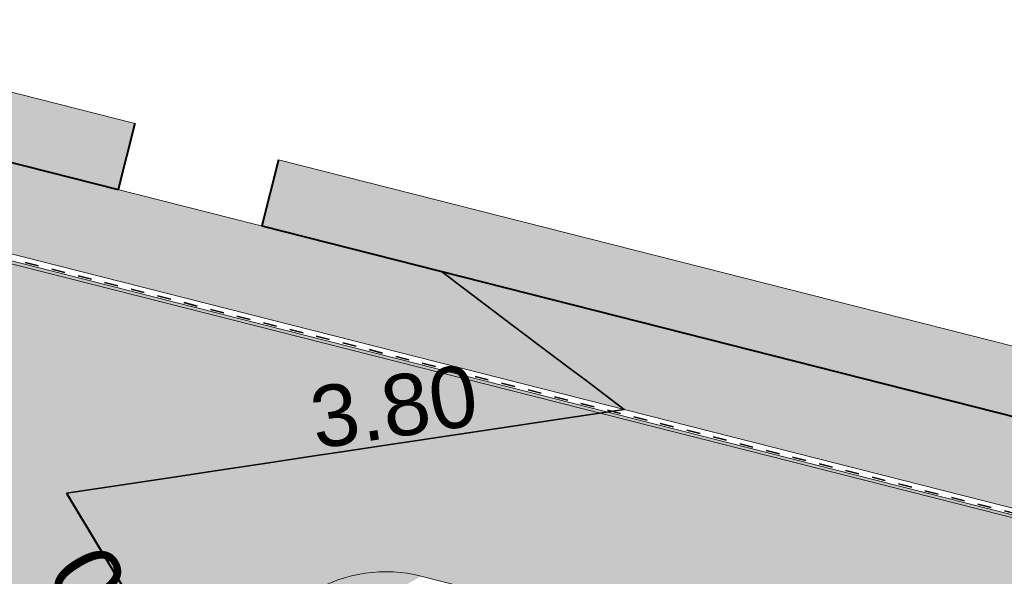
# Model space of a CAD drawing. Header units: metres. Extents: x 538891 to 1080079, y 6588829 to 13178720.
# Tile 94 of 256: x 539218 to 539232, y 6589494 to 6589502. Entities that reach past the tile are written whole.
import ezdxf

# ---------------------------------------------------------------- set-up
doc = ezdxf.new("R2010")
doc.units = ezdxf.units.M
doc.header["$LTSCALE"] = 0.4
doc.linetypes.add('#9_VIA31', pattern=[1, 0.5, -0.5])
doc.layers.add('KOLDE PST', color=7, linetype='Continuous')
doc.styles.add('Swis721 Lt BT', font='swissl.ttf')

# ---------------------------------------------------------------- blocks, each defined once
blk = doc.blocks.new('#9_019061_PP_TL (2D)')
at = {"linetype": 'Continuous', "lineweight": 0, "true_color": 0xffdf7f}
h = blk.add_hatch(color=41, dxfattribs=at)
edge = h.paths.add_edge_path()
edge.add_line((539078.584, 6589533.188), (539078.653, 6589534.722))
edge.add_line((539078.653, 6589534.722), (539077.355, 6589534.826))
edge.add_line((539077.355, 6589534.826), (539077.204, 6589534.148))
edge.add_line((539077.204, 6589534.148), (539076.488, 6589534.963))
edge.add_line((539076.488, 6589534.963), (539074.947, 6589533.639))
edge.add_line((539074.947, 6589533.639), (539075.07, 6589533.496))
edge.add_line((539075.07, 6589533.496), (539075.095, 6589533.09))
edge.add_arc((539078.379, 6589478.702), 54.487, 93.4555, 93.4918)
edge.add_line((539075.06, 6589533.087), (539054.851, 6589531.854))
edge.add_line((539054.851, 6589531.854), (539054.931, 6589530.557))
edge.add_line((539054.931, 6589530.557), (539075.139, 6589531.79))
edge.add_arc((539078.379, 6589478.689), 53.2, 75.936, 93.4918, ccw=False)
edge.add_line((539091.307, 6589530.294), (539160.943, 6589512.849))
edge.add_line((539160.943, 6589512.849), (539209.551, 6589500.58))
edge.add_line((539209.551, 6589500.58), (539288.566, 6589480.521))
edge.add_arc((539298.728, 6589520.551), 41.3, 255.7555, 260.1382)
edge.add_line((539291.655, 6589479.861), (539316.13, 6589475.606))
edge.add_line((539316.13, 6589475.606), (539397.23, 6589455.209))
edge.add_line((539397.23, 6589455.209), (539432.348, 6589446.342))
edge.add_line((539432.348, 6589446.342), (539471.499, 6589436.682))
edge.add_line((539471.499, 6589436.682), (539478.412, 6589434.976))
edge.add_line((539478.412, 6589434.976), (539478.729, 6589436.237))
edge.add_line((539478.729, 6589436.237), (539432.662, 6589447.604))
edge.add_line((539432.662, 6589447.604), (539397.548, 6589456.47))
edge.add_line((539397.548, 6589456.47), (539316.4, 6589476.879))
edge.add_line((539316.4, 6589476.879), (539291.877, 6589481.142))
edge.add_arc((539298.728, 6589520.551), 40, 255.7555, 260.1382, ccw=False)
edge.add_line((539288.886, 6589481.781), (539209.87, 6589501.84))
edge.add_line((539209.87, 6589501.84), (539161.26, 6589514.11))
edge.add_line((539161.26, 6589514.11), (539091.623, 6589531.555))
edge.add_arc((539078.379, 6589478.689), 54.5, 75.936, 89.7846)
at = {"linetype": 'Continuous', "lineweight": 0, "true_color": 0xadadad}
h = blk.add_hatch(color=253, dxfattribs=at)
edge = h.paths.add_edge_path()
edge.add_line((539055.219, 6589527.469), (539075.328, 6589528.696))
edge.add_arc((539078.379, 6589478.689), 50.1, 75.936, 93.4918, ccw=False)
edge.add_line((539090.554, 6589527.287), (539160.187, 6589509.843))
edge.add_line((539160.187, 6589509.843), (539167.14, 6589508.088))
edge.add_line((539167.14, 6589508.088), (539167.299, 6589508.718))
edge.add_line((539167.299, 6589508.718), (539168.753, 6589508.351))
edge.add_line((539168.753, 6589508.351), (539168.594, 6589507.721))
edge.add_line((539168.594, 6589507.721), (539183.545, 6589503.947))
edge.add_line((539183.545, 6589503.947), (539183.864, 6589505.211))
edge.add_line((539183.864, 6589505.211), (539185.319, 6589504.844))
edge.add_line((539185.319, 6589504.844), (539185, 6589503.58))
edge.add_line((539185, 6589503.58), (539186.674, 6589503.157))
edge.add_line((539186.674, 6589503.157), (539186.836, 6589503.8))
edge.add_line((539186.836, 6589503.8), (539188.484, 6589503.384))
edge.add_line((539188.484, 6589503.384), (539188.322, 6589502.741))
edge.add_line((539188.322, 6589502.741), (539208.79, 6589497.575))
edge.add_line((539208.79, 6589497.575), (539214.091, 6589496.229))
edge.add_arc((539213.328, 6589493.224), 3.1, -14.2445, 75.7555, ccw=False)
edge.add_line((539216.333, 6589492.461), (539214.936, 6589486.962))
edge.add_line((539214.936, 6589486.962), (539219.595, 6589485.806))
edge.add_line((539219.595, 6589485.806), (539221.231, 6589492.25))
edge.add_arc((539223.267, 6589491.733), 2.1, 75.7555, 165.7555, ccw=False)
edge.add_line((539223.783, 6589493.768), (539246.442, 6589488.016))
edge.add_line((539246.442, 6589488.016), (539246.65, 6589488.833))
edge.add_line((539246.65, 6589488.833), (539248.103, 6589488.464))
edge.add_line((539248.103, 6589488.464), (539247.896, 6589487.647))
edge.add_line((539247.896, 6589487.647), (539252.533, 6589486.47))
edge.add_line((539252.533, 6589486.47), (539252.722, 6589487.213))
edge.add_line((539252.722, 6589487.213), (539254.176, 6589486.844))
edge.add_line((539254.176, 6589486.844), (539253.986, 6589486.098))
edge.add_line((539253.986, 6589486.098), (539258.373, 6589484.987))
edge.add_line((539258.373, 6589484.987), (539258.59, 6589485.839))
edge.add_line((539258.59, 6589485.839), (539260.043, 6589485.47))
edge.add_line((539260.043, 6589485.47), (539259.827, 6589484.618))
edge.add_line((539259.827, 6589484.618), (539277.441, 6589480.146))
edge.add_line((539277.441, 6589480.146), (539277.6, 6589480.775))
edge.add_line((539277.6, 6589480.775), (539279.054, 6589480.408))
edge.add_line((539279.054, 6589480.408), (539278.895, 6589479.777))
edge.add_line((539278.895, 6589479.777), (539287.803, 6589477.516))
edge.add_arc((539298.728, 6589520.551), 44.4, 255.7555, 260.1382)
edge.add_line((539291.124, 6589476.807), (539307.996, 6589473.874))
edge.add_arc((539307.635, 6589471.803), 2.102, -15.8626, 80.1111, ccw=False)
edge.add_line((539309.657, 6589471.228), (539307.842, 6589463.913))
edge.add_line((539307.842, 6589463.913), (539312.501, 6589462.757))
edge.add_line((539312.501, 6589462.757), (539313.978, 6589468.71))
edge.add_arc((539317.957, 6589467.723), 4.1, 75.8828, 166.067, ccw=False)
edge.add_line((539318.957, 6589471.699), (539396.474, 6589452.203))
edge.add_line((539396.474, 6589452.203), (539425.8, 6589444.798))
edge.add_arc((539425.286, 6589442.762), 2.1, -13.933, 75.8292, ccw=False)
edge.add_line((539427.324, 6589442.257), (539426.108, 6589437.355))
edge.add_line((539426.108, 6589437.355), (539429.796, 6589436.44))
edge.add_line((539429.796, 6589436.44), (539431.007, 6589441.32))
edge.add_arc((539433.045, 6589440.814), 2.1, 76.1394, 166.067, ccw=False)
edge.add_line((539433.548, 6589442.853), (539477.763, 6589431.943))
edge.add_line((539477.763, 6589431.943), (539478.485, 6589434.855))
edge.add_line((539478.485, 6589434.855), (539471.475, 6589436.585))
edge.add_line((539471.475, 6589436.585), (539432.323, 6589446.245))
edge.add_line((539432.323, 6589446.245), (539397.206, 6589455.112))
edge.add_line((539397.206, 6589455.112), (539316.109, 6589475.508))
edge.add_line((539316.109, 6589475.508), (539291.637, 6589479.763))
edge.add_arc((539298.728, 6589520.551), 41.4, 255.7555, 260.1382, ccw=False)
edge.add_line((539288.541, 6589480.424), (539209.526, 6589500.483))
edge.add_line((539209.526, 6589500.483), (539160.919, 6589512.752))
edge.add_line((539160.919, 6589512.752), (539091.283, 6589530.197))
edge.add_arc((539078.379, 6589478.689), 53.1, 75.936, 93.4918)
edge.add_line((539075.145, 6589531.69), (539055.037, 6589530.463))
edge.add_line((539055.037, 6589530.463), (539055.219, 6589527.469))
at = {"color": 5, "linetype": 'Continuous', "lineweight": 40, "true_color": 0x0000ff}
for p, q in [((539219.593, 6589500.403), (539219.346, 6589499.434)), ((539221.698, 6589499.869), (539221.452, 6589498.9)), ((539218.59, 6589494.984), (539221.007, 6589490.959))]:
    blk.add_line(p, q, dxfattribs=at)
at = {"color": 26, "linetype": 'Continuous', "lineweight": 9, "true_color": 0x7f1f00, "flags": 128}
for points in [[(538967.08, 6589597.136), (538965.705, 6589591.547), (538963.368, 6589580.683, 0.090401), (538963.125, 6589572.997), (538965.76, 6589555.405, 0.276185), (538973.214, 6589546.331), (538977.303, 6589545.118), (538983.133, 6589543.579, 0.054191), (538991.028, 6589542.388), (538997.299, 6589542.127, -0.05419), (539002.227, 6589541.384), (539020.495, 6589536.562), (539037.1, 6589531.383, 0.091075), (539048.377, 6589530.016), (539075.148, 6589531.65, -0.076752), (539091.273, 6589530.158), (539160.909, 6589512.713), (539209.517, 6589500.444), (539288.531, 6589480.385, 0.019126)], [(538967.216, 6589597.103), (538965.842, 6589591.515), (538963.505, 6589580.654, 0.090401), (538963.263, 6589573.018), (538965.899, 6589555.426, 0.276092), (538973.257, 6589546.464), (538977.341, 6589545.253), (538983.169, 6589543.715, 0.054191), (538991.033, 6589542.528), (538997.305, 6589542.267, -0.05419), (539002.263, 6589541.519), (539020.534, 6589536.697), (539037.142, 6589531.517, 0.091075), (539048.369, 6589530.156), (539075.139, 6589531.79, -0.076752), (539091.307, 6589530.294), (539160.943, 6589512.849), (539209.551, 6589500.58), (539288.566, 6589480.521, 0.019126)]]:
    blk.add_lwpolyline(points, format="xyb", dxfattribs=at)
at = {"color": 26, "linetype": '#9_VIA31', "lineweight": 35, "true_color": 0x7f1f00, "flags": 128}
blk.add_lwpolyline([(538967.148, 6589597.12), (538965.773, 6589591.531), (538963.436, 6589580.669, 0.090401), (538963.194, 6589573.008), (538965.83, 6589555.415, 0.276139), (538973.235, 6589546.397), (538977.322, 6589545.185), (538983.151, 6589543.647, 0.054191), (538991.031, 6589542.458), (538997.302, 6589542.197, -0.05419), (539002.245, 6589541.451), (539020.515, 6589536.63), (539037.121, 6589531.45, 0.091075), (539048.373, 6589530.086), (539075.144, 6589531.72, -0.076752), (539091.29, 6589530.226), (539160.926, 6589512.781), (539209.534, 6589500.512), (539288.549, 6589480.453, 0.019126), (539291.643, 6589479.792), (539316.116, 6589475.538), (539397.213, 6589455.141), (539432.331, 6589446.274), (539471.482, 6589436.614), (539478.395, 6589434.908), (539555.625, 6589415.495), (539563.518, 6589413.636), (539630.809, 6589396.623), (539632.547, 6589396.223), (539640.038, 6589394.503), (539786.833, 6589357.406), (539792.242, 6589356.056), (539846.138, 6589342.595), (539852.087, 6589341.1), (539969.581, 6589312.224), (539977.328, 6589310.446), (540019.708, 6589299.874), (540032.915, 6589296.579), (540077.671, 6589285.413), (540083.955, 6589283.804), (540089.235, 6589282.474, 0.207862), (540106.041, 6589285.237), (540137.857, 6589305.759)], format="xyb", dxfattribs=at)
at = {"color": 41, "linetype": 'Continuous', "lineweight": 9, "true_color": 0xffdf7f, "flags": 128}
blk.add_lwpolyline([(539288.886, 6589481.781), (539209.87, 6589501.84), (539161.26, 6589514.11), (539091.623, 6589531.555, 0.0605), (539078.584, 6589533.188), (539078.584, 6589533.188), (539078.653, 6589534.722), (539077.355, 6589534.826), (539077.204, 6589534.148), (539076.488, 6589534.963), (539074.947, 6589533.639), (539075.07, 6589533.496), (539075.095, 6589533.09, 0.000158), (539075.06, 6589533.087), (539054.851, 6589531.854), (539054.931, 6589530.557), (539075.139, 6589531.79, -0.076752), (539091.307, 6589530.294), (539160.943, 6589512.849), (539209.551, 6589500.58), (539288.566, 6589480.521, 0.019126)], format="xyb", dxfattribs=at)
at = {"color": 251, "linetype": 'Continuous', "lineweight": 9, "true_color": 0x5b5b5b, "flags": 128}
for points in [[(539090.554, 6589527.287), (539160.187, 6589509.843), (539167.14, 6589508.088), (539167.299, 6589508.718), (539168.753, 6589508.351), (539168.594, 6589507.721), (539183.545, 6589503.947), (539183.864, 6589505.211), (539185.319, 6589504.844), (539185, 6589503.58), (539186.674, 6589503.157), (539186.836, 6589503.8), (539188.484, 6589503.384), (539188.322, 6589502.741), (539208.79, 6589497.575), (539214.091, 6589496.229, -0.414214), (539216.333, 6589492.461), (539214.936, 6589486.962), (539219.595, 6589485.806), (539221.231, 6589492.25, -0.414214), (539223.783, 6589493.768), (539246.442, 6589488.016)], [(539288.541, 6589480.424), (539209.526, 6589500.483), (539160.919, 6589512.752), (539091.283, 6589530.197, 0.076752)]]:
    blk.add_lwpolyline(points, format="xyb", dxfattribs=at)
at = {"color": 5, "linetype": 'Continuous', "lineweight": 40, "true_color": 0x0000ff, "flags": 128}
blk.add_lwpolyline([(539171.4, 6589511.551), (539209.87, 6589501.84), (539219.346, 6589499.434)], dxfattribs=at)
blk.add_lwpolyline([(539221.452, 6589498.9), (539288.886, 6589481.781, 0.019126), (539291.877, 6589481.142), (539309.299, 6589478.113)], format="xyb", dxfattribs=at)
at = {"color": 5, "linetype": 'Continuous', "lineweight": 35, "true_color": 0x0000ff, "flags": 128}
blk.add_lwpolyline([(539218.59, 6589494.984), (539219.313, 6589495.092), (539219.408, 6589495.106), (539220.261, 6589495.234), (539220.48, 6589495.267), (539220.766, 6589495.31), (539221.553, 6589495.428), (539222.157, 6589495.519), (539222.626, 6589495.59), (539223.235, 6589495.681), (539223.698, 6589495.751), (539224.054, 6589495.804), (539224.771, 6589495.912), (539225.002, 6589495.946), (539225.843, 6589496.073), (539226.762, 6589496.211), (539226.201, 6589496.633), (539226.02, 6589496.77), (539225.667, 6589497.037), (539225.154, 6589497.423), (539224.387, 6589498.002), (539224.289, 6589498.076), (539224.238, 6589498.114), (539224.082, 6589498.232)], dxfattribs=at)
at = {"color": 144, "linetype": 'Continuous', "lineweight": 9, "true_color": 0x007299, "flags": 128}
blk.add_lwpolyline([(539277.441, 6589480.146), (539266.471, 6589482.931), (539266.225, 6589481.962), (539262.057, 6589483.02), (539262.303, 6589483.989), (539259.827, 6589484.618), (539259.674, 6589484.017), (539258.221, 6589484.386), (539258.373, 6589484.987), (539253.986, 6589486.098), (539253.806, 6589485.39), (539252.353, 6589485.759), (539252.533, 6589486.47), (539247.896, 6589487.647), (539247.734, 6589487.011), (539246.281, 6589487.38), (539246.442, 6589488.016), (539223.783, 6589493.768, 0.414214), (539221.231, 6589492.25), (539219.595, 6589485.806)], format="xyb", dxfattribs=at)
at = {"color": 5, "true_color": 0x0000ff, "attachment_point": 8, "style": 'Swis721 Lt BT'}
for insert, char_height, rotation, line_spacing_factor in [((539223.455, 6589495.8), 0.9, 8.5395, 1.004016), ((539219.843, 6589493.159), 1, 120.8221, 0.25)]:
    blk.add_mtext('3.80', dxfattribs=dict(at, insert=insert, char_height=char_height, rotation=rotation, line_spacing_factor=line_spacing_factor))
blk = doc.blocks.new('KOLDE PST TL')
at = {"color": 7}
blk.add_blockref('#9_019061_PP_TL (2D)', (0, 0), dxfattribs=at)
blk = doc.blocks.new('#13_KOLDE TAIM (2D)')
at = {"linetype": 'Continuous', "lineweight": 0, "true_color": 0xc4f877}
blk.add_hatch(color=71, dxfattribs=at).paths.add_polyline_path([(539209.313, 6589503.012), (539171.644, 6589512.52), (539171.4, 6589511.551), (539209.87, 6589501.84), (539219.346, 6589499.434), (539219.593, 6589500.403), (539212.867, 6589502.111), (539212.484, 6589502.81), (539209.764, 6589503.477), (539209.313, 6589503.012)])
h = blk.add_hatch(color=71, dxfattribs=at)
edge = h.paths.add_edge_path()
edge.add_line((539309.949, 6589479.015), (539292.049, 6589482.127))
edge.add_arc((539298.728, 6589520.551), 39, 255.7555, 260.1382, ccw=False)
edge.add_line((539289.132, 6589482.75), (539221.698, 6589499.869))
edge.add_line((539221.698, 6589499.869), (539221.452, 6589498.9))
edge.add_line((539221.452, 6589498.9), (539288.886, 6589481.781))
edge.add_arc((539298.728, 6589520.551), 40, 255.7555, 260.1382)
edge.add_line((539291.877, 6589481.142), (539309.299, 6589478.113))
edge.add_line((539309.299, 6589478.113), (539309.949, 6589479.015))
at = {"color": 71, "linetype": 'Continuous', "lineweight": 5, "true_color": 0xc4f877, "flags": 128}
blk.add_lwpolyline([(539209.313, 6589503.012), (539171.644, 6589512.52), (539171.4, 6589511.551), (539209.87, 6589501.84), (539219.346, 6589499.434), (539219.593, 6589500.403), (539212.867, 6589502.111), (539212.484, 6589502.81), (539209.764, 6589503.477), (539209.313, 6589503.012)], close=True, dxfattribs=at)
blk.add_lwpolyline([(539309.949, 6589479.015), (539292.049, 6589482.127, -0.019126), (539289.132, 6589482.75), (539221.698, 6589499.869), (539221.452, 6589498.9), (539288.886, 6589481.781, 0.019126), (539291.877, 6589481.142), (539309.299, 6589478.113)], format="xyb", close=True, dxfattribs=at)
blk = doc.blocks.new('Kolde pst Taim')
at = {"color": 13, "true_color": 0xff4646}
blk.add_blockref('#13_KOLDE TAIM (2D)', (0, 0), dxfattribs=at)

msp = doc.modelspace()

# ---------------------------------------------------------------- block references
at = {"layer": 'KOLDE PST', "color": 7}
for name in ['KOLDE PST TL', 'Kolde pst Taim']:
    msp.add_blockref(name, (0, 0), dxfattribs=at)

doc.saveas('drawing.dxf')
